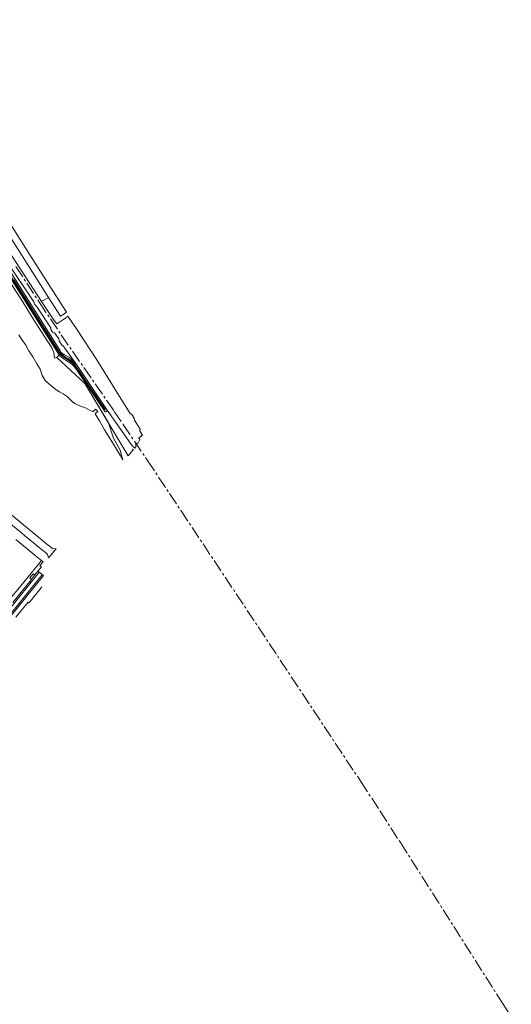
# Model space of a CAD drawing. Header units: metres. Extents: x 245598 to 248625, y 478632 to 481818.
# Tile 36 of 37: x 247849 to 248244, y 479240 to 480031. Entities that reach past the tile are written whole.
import ezdxf

# ---------------------------------------------------------------- set-up
doc = ezdxf.new("R2010")
doc.units = ezdxf.units.M
doc.linetypes.add('AM-AS', pattern=[16, 10, -2, 2, -2])
for name, color, linetype, lineweight in [('B-XX-AM-AS_SPOOR-G', 10, 'AM-AS', 18), ('B-XX-GR-GRAS-GV', 60, 'Continuous', 13), ('B-XX-GR-GROENVOORZIENING-GV', 80, 'Continuous', 18), ('B-XX-GR-HOUTWAL-GV', 40, 'Continuous', 13), ('B-XX-IE-TERREINAFSCHEIDING_KUNSTMATIG_HEKWERK-G', 20, 'IE-TERREINAFSCHEIDING-KUNSTMATIG', 18), ('B-XX-KW-KUNSTWERK_PERRON-GV', 170, 'Continuous', 18), ('B-XX-OG-TERREIN_ERF-GV', 7, 'Continuous', 18), ('B-XX-OG-WATER_GREPPEL-GV', 160, 'Continuous', 18), ('B-XX-OG-WATER_SLOOT-GV', 120, 'Continuous', 18), ('B-XX-VH-VERHARDING_GESLOTEN-GV', 252, 'Continuous', 18), ('B-XX-VH-VERHARDING_HALFVERHARDING-GV', 252, 'Continuous', 18), ('B-XX-VH-VERHARDING_OPEN-GV', 252, 'Continuous', 18)]:
    doc.layers.add(name, color=color, linetype=linetype, lineweight=lineweight)
doc.linetypes.add('IE-TERREINAFSCHEIDING-KUNSTMATIG', pattern='A,4,[82,NLCS.shx,S=0.75,R=90,X=0,Y=0],4,-2', length=10)

msp = doc.modelspace()

# ---------------------------------------------------------------- linework, layer by layer
at = {"layer": 'B-XX-AM-AS_SPOOR-G'}
msp.add_lwpolyline([(247845.673, 479832.626), (247864.523, 479803.843), (247882.116, 479777.749), (247924.714, 479716.266), (247931.934, 479705.729), (247951.426, 479676.817), (247978.378, 479636.399), (248122.834, 479418.963), (248138.374, 479395.136), (248154.598, 479369.91), (248236.166, 479241.776), (248243.767, 479229.684)], dxfattribs=at)
at = {"layer": 'B-XX-GR-GRAS-GV'}
msp.add_lwpolyline([(247825.109, 479853.83), (247880.859, 479765.389), (247882.165, 479763.614), (247883.054, 479762.668), (247884.734, 479761.584), (247888.116, 479759.724), (247889.57, 479758.72), (247891.514, 479756.996), (247894.359, 479753.944), (247883.797, 479768.835), (247882.769, 479769.227), (247880.326, 479772.957), (247880.167, 479774.405), (247876.833, 479779.249), (247875.066, 479779.899), (247873.694, 479782.009), (247873.772, 479783.254), (247862.88, 479800.061), (247861.842, 479800.711), (247860.671, 479802.428), (247860.191, 479804.153), (247840.642, 479833.565)], dxfattribs=at)
at = {"layer": 'B-XX-GR-GROENVOORZIENING-GV'}
msp.add_lwpolyline([(247848, 479777.64), (247850.16, 479774.34), (247853.74, 479769.36), (247856.2, 479764.94), (247859.4, 479760.14), (247862.56, 479754.5), (247865.06, 479750.04), (247866.9, 479744.96), (247869.1, 479741.04), (247873.64, 479737), (247878.06, 479733.5), (247880.6, 479731.86), (247883.64, 479730.24), (247886.96, 479728.1), (247889.9, 479725.26), (247891.3, 479724), (247892.96, 479722.6), (247898.1, 479720.3), (247901.04, 479719.26), (247904.96, 479717.3), (247907.46, 479716.04), (247907.51, 479715.99), (247909.6, 479717.96), (247911.44, 479716.24), (247909.34, 479714.26), (247912.76, 479708.56), (247916.9, 479701.46), (247921.46, 479694.14), (247924.2, 479689.9), (247927.24, 479684.6), (247929.86, 479680.64), (247931.64, 479677.04), (247929.56, 479685.2), (247924.2, 479694.86), (247919.992, 479707.098), (247901.103, 479738.6), (247878.452, 479759.661), (247876.7, 479759.1), (247876.2, 479763.64), (247874.44, 479767.26), (247860.4, 479789.3), (247851.4, 479803.74), (247819.56, 479852.66)], dxfattribs=at)
at = {"layer": 'B-XX-GR-HOUTWAL-GV'}
msp.add_lwpolyline([(247767.284, 479936.221), (247767.4, 479935.96), (247774.96, 479922.4), (247783.24, 479908.54), (247794.341, 479891.461), (247819.56, 479852.66), (247851.4, 479803.74), (247860.4, 479789.3), (247874.44, 479767.26), (247876.2, 479763.64), (247876.7, 479759.1), (247878.452, 479759.661), (247880.37, 479761.662), (247842.889, 479820.975), (247824.62, 479850.148), (247808.736, 479875.239), (247807.178, 479876.434), (247806.74, 479876.77), (247799.51, 479888.161), (247781.174, 479917.047), (247769.364, 479936.075), (247768.554, 479937.38), (247768.449, 479937.604)], close=True, dxfattribs=at)
at = {"layer": 'B-XX-IE-TERREINAFSCHEIDING_KUNSTMATIG_HEKWERK-G'}
msp.add_lwpolyline([(247939.123, 479685.951), (247940.142, 479685.729), (247935.965, 479680.663), (247926.232, 479696.69), (247901.103, 479738.6), (247878.452, 479759.661), (247880.37, 479761.662), (247842.889, 479820.975), (247824.62, 479850.148), (247806.881, 479876.882), (247783.413, 479912.79), (247768.554, 479937.38), (247763.558, 479949.715), (247757.98, 479960.699), (247720.07, 480023.008), (247726.399, 480026.516), (247723.762, 480030.887)], dxfattribs=at)
at = {"layer": 'B-XX-KW-KUNSTWERK_PERRON-GV'}
msp.add_lwpolyline([(247866.127, 479804.448), (247866.52, 479804.667), (247871.515, 479807.451), (247871.991, 479807.717), (247852.496, 479838.357), (247821.989, 479886.046), (247785.628, 479943.908), (247780.317, 479952.173), (247776.822, 479950.13), (247801.384, 479907.758), (247819.996, 479876.373), (247837.064, 479849.395)], close=True, dxfattribs=at)
at = {"layer": 'B-XX-OG-TERREIN_ERF-GV'}
msp.add_lwpolyline([(247847.209, 479573.214), (247863.84, 479593.52), (247866.154, 479596.525), (247862.746, 479599.275), (247861.026, 479600.77), (247845.6, 479613.36)], dxfattribs=at)
at = {"layer": 'B-XX-OG-WATER_GREPPEL-GV'}
msp.add_lwpolyline([(247818.682, 479860.912), (247867.746, 479783.137), (247878.645, 479765.703), (247880.555, 479763.072), (247881.558, 479761.915), (247882.375, 479761.126), (247884.519, 479759.453), (247887.865, 479757.449), (247889.93, 479756.058), (247891.368, 479754.828), (247892.574, 479753.532), (247893.599, 479752.16), (247917.112, 479717.545), (247917.255, 479717.562), (247917.551, 479717.793), (247892.796, 479754.287), (247891.656, 479755.572), (247890.093, 479756.893), (247888.386, 479758.052), (247885.078, 479759.972), (247883.967, 479760.783), (247882.736, 479761.821), (247881.791, 479762.721), (247881.106, 479763.499), (247878.742, 479766.828), (247861.1, 479794.684), (247844.056, 479821.837)], dxfattribs=at)
at = {"layer": 'B-XX-OG-WATER_SLOOT-GV'}
for points in [[(247844.056, 479821.837), (247861.1, 479794.684), (247878.742, 479766.828), (247881.106, 479763.499), (247881.791, 479762.721), (247882.736, 479761.821), (247883.967, 479760.783), (247885.078, 479759.972), (247888.386, 479758.052), (247890.093, 479756.893), (247891.656, 479755.572), (247892.796, 479754.287), (247917.551, 479717.793), (247917.255, 479717.562), (247917.112, 479717.545), (247893.599, 479752.16), (247892.574, 479753.532), (247891.368, 479754.828), (247889.93, 479756.058), (247887.865, 479757.449), (247884.519, 479759.453), (247882.375, 479761.126), (247881.558, 479761.915), (247880.555, 479763.072), (247878.645, 479765.703), (247867.746, 479783.137), (247818.682, 479860.912)], [(247842.889, 479820.975), (247880.37, 479761.662), (247881.611, 479760.35), (247882.914, 479759.247), (247885.185, 479757.691), (247888.267, 479755.887), (247889.458, 479755.099), (247891.456, 479753.51), (247892.626, 479752.302), (247894.887, 479749.187), (247917.329, 479715.852), (247918.026, 479715.849), (247918.608, 479716.197), (247918.998, 479716.741), (247918.977, 479717.324), (247894.359, 479753.944), (247891.514, 479756.996), (247889.57, 479758.72), (247888.116, 479759.724), (247884.734, 479761.584), (247883.054, 479762.668), (247882.165, 479763.614), (247880.859, 479765.389), (247825.109, 479853.83)]]:
    msp.add_lwpolyline(points, dxfattribs=at)
at = {"layer": 'B-XX-VH-VERHARDING_GESLOTEN-GV'}
for points in [[(247825.34, 479638.86), (247850.234, 479618.585), (247852.56, 479616.69), (247855.63, 479614.2), (247859.94, 479610.69), (247863.1, 479608.1), (247865.751, 479605.89), (247866.744, 479605.032), (247868.024, 479603.937), (247869.454, 479602.799), (247871.189, 479601.377), (247871.978, 479598.567), (247877.92, 479605.885), (247875.029, 479606.084), (247871.695, 479608.802), (247870.544, 479609.717), (247867.094, 479612.461), (247826.8, 479645.56)], [(247839.512, 479556.16), (247864.489, 479587.075), (247863.416, 479587.939), (247860.766, 479584.657), (247858.206, 479581.477), (247857.875, 479581.071), (247843.105, 479562.833)]]:
    msp.add_lwpolyline(points, dxfattribs=at)
for points in [[(247866.86, 479585.166), (247864.489, 479587.075), (247839.512, 479556.16), (247811.489, 479521.439), (247799.415, 479506.518), (247784.173, 479487.336), (247778.553, 479479.973), (247781.283, 479477.887), (247805.051, 479508.673), (247824.077, 479532.241), (247840.149, 479552.024), (247866.565, 479584.803)], [(247806.256, 479508.112), (247824.971, 479531.311), (247841.05, 479551.181), (247867.907, 479584.322), (247866.86, 479585.166), (247866.565, 479584.803), (247840.149, 479552.024), (247824.077, 479532.241), (247805.051, 479508.673), (247781.283, 479477.887), (247782.096, 479477.266), (247784.453, 479480.371), (247786.822, 479483.505), (247788.679, 479485.975)]]:
    msp.add_lwpolyline(points, close=True, dxfattribs=at)
at = {"layer": 'B-XX-VH-VERHARDING_HALFVERHARDING-GV'}
for points in [[(247821.989, 479886.046), (247852.496, 479838.357), (247871.991, 479807.717), (247881.591, 479792.628), (247884.285, 479794.41), (247884.497, 479794.559), (247884.473, 479794.597), (247886.311, 479795.828), (247886.314, 479795.83), (247856.924, 479842.096), (247838.184, 479871.712)], [(247840.642, 479833.565), (247860.191, 479804.153), (247860.671, 479802.428), (247861.842, 479800.711), (247862.88, 479800.061), (247873.772, 479783.254), (247873.694, 479782.009), (247875.066, 479779.899), (247876.833, 479779.249), (247880.167, 479774.405), (247880.326, 479772.957), (247882.769, 479769.227), (247883.797, 479768.835), (247894.359, 479753.944), (247918.977, 479717.324), (247934.26, 479695.66), (247939.066, 479688.549), (247940.37, 479687.467), (247941.185, 479686.792), (247942.362, 479688.296), (247941.667, 479689.325), (247943.52, 479690.652), (247943.666, 479690.437), (247945.265, 479693.762), (247944.438, 479695.058), (247946.278, 479696.264), (247946.455, 479695.989), (247947.001, 479696.959), (247947.524, 479697.6), (247946.993, 479698.076), (247945.382, 479700.676), (247945.525, 479701.891), (247940.889, 479709.324), (247940.646, 479710.846), (247938.766, 479713.702), (247937.543, 479714.623), (247928.944, 479728.26), (247910.7, 479757.7), (247895.008, 479781.794), (247887.552, 479792.874), (247887.064, 479792.546), (247886.163, 479791.94), (247885.929, 479791.783), (247886.092, 479791.524), (247883.459, 479789.781), (247878.481, 479786.487), (247876.55, 479789.289), (247866.127, 479804.448), (247837.064, 479849.395)]]:
    msp.add_lwpolyline(points, dxfattribs=at)
at = {"layer": 'B-XX-VH-VERHARDING_OPEN-GV'}
for points in [[(247857.875, 479581.071), (247858.206, 479581.477), (247856.954, 479582.516), (247859.519, 479585.697), (247860.766, 479584.657), (247863.416, 479587.939), (247864.91, 479589.809), (247866.154, 479591.312), (247864.896, 479592.336), (247867.482, 479595.495), (247866.154, 479596.525), (247863.84, 479593.52), (247847.209, 479573.214), (247835.187, 479558.705), (247831.854, 479554.672), (247831.687, 479554.883), (247816.571, 479536.277), (247816.825, 479536.05), (247807.444, 479523.874), (247793.922, 479506.449), (247793.743, 479506.218), (247793.851, 479506.107), (247785.276, 479494.82), (247783.16, 479492.035)], [(247845.749, 479550.832), (247855.478, 479562.934), (247856.166, 479562.387), (247858.473, 479565.244), (247859.229, 479566.181), (247860.121, 479567.287), (247862.463, 479570.188), (247864.843, 479573.137), (247865.706, 479574.205), (247866.504, 479575.194)]]:
    msp.add_lwpolyline(points, dxfattribs=at)

doc.saveas('drawing.dxf')
